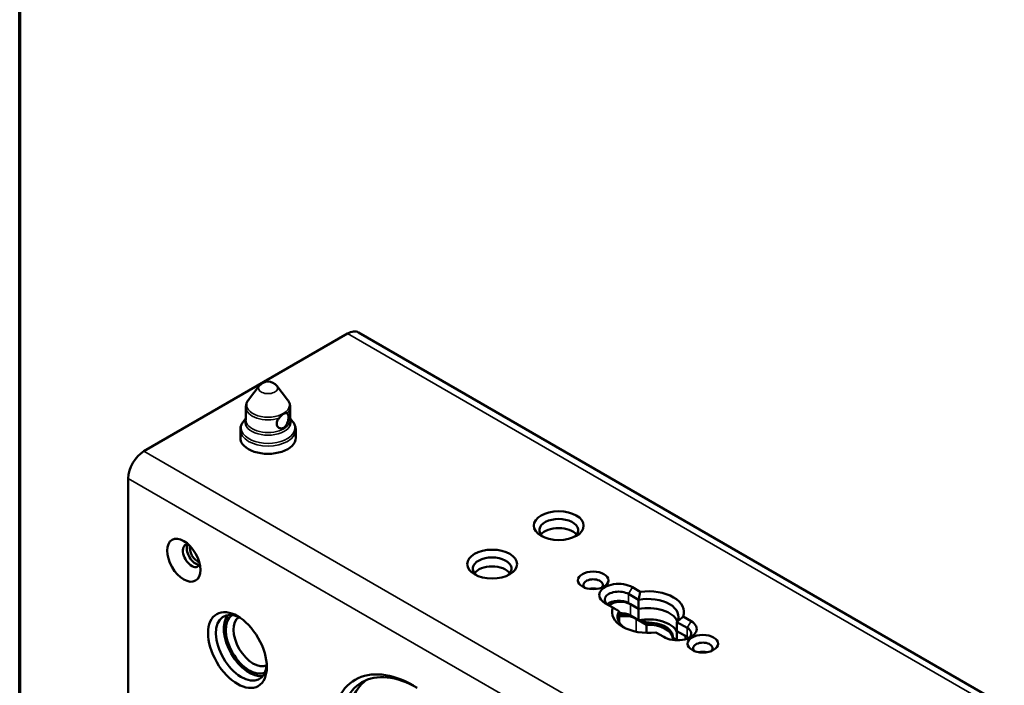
# Paper-space layout 'Sheet_1' of a CAD drawing. Header units: millimetres. Extents: x 0.8 to 58.3, y 0.8 to 58.3.
# Tile 12 of 42: x 0.8 to 7.8, y 16.6 to 21.4. Entities that reach past the tile are written whole.
import ezdxf

# ---------------------------------------------------------------- set-up
doc = ezdxf.new("R2010")
doc.units = ezdxf.units.MM
for name, color, linetype, lineweight in [('Border (ISO)', 7, 'Continuous', 70), ('Visible (ISO)', 7, 'Continuous', 50), ('Visible Narrow (ISO)', 7, 'Continuous', 35)]:
    doc.layers.add(name, color=color, linetype=linetype, lineweight=lineweight)

# ---------------------------------------------------------------- blocks, each defined once
blk = doc.blocks.new('Borders Chauvet')
at = {"layer": 'Border (ISO)'}
blk.add_line((0.7874, 0.7874), (0.7874, 58.2677), dxfattribs=at)

psp = doc.layouts.new('Sheet_1')

# ---------------------------------------------------------------- linework, layer by layer
at = {"layer": 'Visible (ISO)'}
for p, q in [((3.11754, 19.13856), (1.66992, 18.30278)), ((3.19628, 19.14636), (7.78496, 16.49709)), ((2.49016, 18.76728), (2.41347, 18.66827)), ((2.61466, 18.76728), (2.69135, 18.66827)), ((2.39493, 18.52619), (2.39493, 18.61632)), ((2.70989, 18.52619), (2.70989, 18.61632)), ((2.39493, 18.53698), (2.37753, 18.51452)), ((2.70989, 18.53698), (2.72729, 18.51452)), ((2.35556, 18.39761), (2.35556, 18.45329)), ((2.74926, 18.39761), (2.74926, 18.45329)), ((1.55856, 18.10991), (1.55856, 14.50961)), ((5.18599, 17.24678), (5.11358, 17.28859)), ((5.19774, 17.3043), (5.14142, 17.33681)), ((4.94655, 17.2243), (5.00286, 17.19179)), ((5.11358, 17.2243), (5.18599, 17.18249)), ((5.1275, 17.21626), (5.18599, 17.18249)), ((5.18599, 17.18249), (5.18599, 17.24678)), ((5.0468, 17.16642), (5.0468, 17.10213)), ((5.18599, 17.10213), (5.18599, 17.18249)), ((5.0468, 17.10213), (5.0468, 17.0893)), ((5.1275, 17.1359), (5.18599, 17.10213)), ((5.24292, 17.06926), (5.18599, 17.10213)), ((5.24292, 17.08533), (5.20796, 17.10552)), ((5.24292, 17.01237), (5.24292, 17.08533)), ((5.53117, 17.0475), (5.45876, 17.0893)), ((5.45876, 17.0893), (5.45876, 17.02501)), ((5.55901, 17.09572), (5.50269, 17.12823)), ((5.24292, 17.01237), (5.24292, 17.06926)), ((5.30782, 17.01572), (5.36413, 16.98321)), ((5.45876, 17.02501), (5.53117, 16.98321)), ((5.45876, 17.02501), (5.51725, 16.99124)), ((5.45876, 17.02501), (5.45876, 16.95992)), ((5.45876, 16.96072), (5.42967, 16.97752)), ((5.42967, 16.97752), (5.42967, 16.96207))]:
    psp.add_line(p, q, dxfattribs=at)
psp.add_arc((2.55241, 18.71907), 0.07874, 37.761244, 142.238756, dxfattribs=at)
for centre, major_axis, start_param, end_param in [((3.11754, 19.00998), (0.07874, 0.13638), 0, 0.785398), ((2.55241, 18.39761), (-0.19685, 0), 0, 3.1415927), ((1.66992, 18.1742), (-0.07874, -0.13638), 3.9269908, 5.4977871), ((4.61805, 17.74184), (0.1378, 0), 5.6320478, 10.0759154), ((4.61805, 17.67755), (0.1378, 0), 0.4159521, 2.7256406), ((2.00955, 17.56022), (-0.04429, 0.07671), 5.8794706, 9.8284926), ((2.03739, 17.57629), (0.04429, -0.07671), 3.4612799, 5.963498), ((2.05131, 17.58433), (0.03937, -0.06819), 3.6968634, 5.7279146), ((4.14479, 17.4686), (0.1378, 0), 5.6320478, 10.0759154), ((4.14479, 17.40431), (0.1378, 0), 0.4159521, 2.7256406), ((4.86303, 17.35288), (0.0689, 0), 5.753715, 9.9542483), ((5.04399, 17.28055), (-0.1378, 0), 3.9269908, 7.0685842), ((4.86303, 17.28859), (0.0689, 0), 1.141208, 2.0003846), ((4.86303, 17.28859), (-0.0689, 0), 4.2828007, 5.1419773), ((5.04399, 17.24841), (-0.09843, 0), 3.9269905, 7.0685835), ((5.25278, 17.16001), (0.25591, 0), 6.0663983, 8.0707688), ((5.04399, 17.18412), (0.09843, 0), 0.785398, 2.5403284), ((5.05791, 17.17608), (-0.09843, 0), 3.9269908, 5.6991449), ((5.25278, 17.12786), (0.21654, 0), 5.9696494, 8.1675175), ((2.36311, 16.90606), (-0.12795, 0.22162), 5.5720241, 10.1359392), ((5.25278, 17.16001), (-0.25591, 0), 6.0663983, 8.0707688), ((5.25278, 17.12786), (-0.21654, 0), 5.9696494, 6.9813641), ((5.05791, 17.09572), (0.09843, 0), 0.7853982, 1.6838859), ((5.08575, 17.07964), (-0.11811, 0), 4.6021223, 5.0484201), ((5.25278, 17.06357), (0.21654, 0), 0.2600519, 1.8843326), ((5.25278, 17.06357), (0.21654, 0), 0.2600519, 1.8843327), ((2.41878, 16.9382), (0.12795, -0.22162), 3.3609181, 6.0638598), ((2.41878, 16.9382), (-0.11811, 0.20457), 0.0515827, 3.0900099), ((2.44662, 16.95428), (-0.09843, 0.17048), 0.0176786, 3.1239141), ((5.25278, 17.06357), (-0.21654, 0), 5.969649, 6.0231334), ((5.25278, 17.06357), (-0.21654, 0), 5.969649, 6.0231334), ((5.08575, 17.06357), (-0.11811, 0), 3.9269908, 5.0484201), ((5.25278, 16.98321), (0.21654, 0), 0.3135363, 1.8843327), ((5.25278, 16.98321), (0.17717, 0), 6.2275148, 7.9096521), ((5.46157, 17.03946), (0.1378, 0), 3.9269908, 7.0685842), ((5.25278, 16.96713), (0.17717, 0), 0.0556705, 1.6264668), ((5.46157, 17.00732), (0.09843, 0), 5.6819211, 7.0685835), ((5.44765, 16.95106), (-0.09843, 0), 3.5444615, 3.9269908), ((5.46157, 16.94302), (0.09843, 0), 0.6012642, 0.7853982), ((5.64252, 16.90284), (0.0689, 0), 5.753715, 9.9542483), ((5.64252, 16.83855), (0.0689, 0), 1.141208, 2.0003846), ((5.64252, 16.83855), (-0.0689, 0), 4.2828007, 5.1419773), ((3.58517, 15.9627), (-0.41339, 0.71601), 5.4977871, 7.0685835), ((3.61301, 15.97877), (-0.3937, 0.68191), 5.4977871, 7.0685835), ((3.66869, 16.01092), (-0.3937, 0.68191), 0.0707697, 0.7853982)]:
    psp.add_ellipse(centre, major_axis=major_axis, ratio=0.5773503, start_param=start_param, end_param=end_param, dxfattribs=at)
for centre, major_axis in [((4.61805, 17.77399), (0.17717, 0)), ((1.95388, 17.52807), (-0.08366, 0.14491)), ((4.14479, 17.50075), (0.17717, 0)), ((4.86303, 17.38503), (0.10827, 0)), ((2.33527, 16.88998), (-0.14764, 0.25572)), ((5.64252, 16.93499), (0.10827, 0))]:
    psp.add_ellipse(centre, major_axis=major_axis, ratio=0.5773503, dxfattribs=at)
for points, knots in [([(2.41347, 18.66827), (2.41124, 18.66539), (2.40915, 18.66238), (2.40534, 18.65609), (2.40361, 18.6528), (2.40057, 18.646), (2.39926, 18.64247), (2.39713, 18.63523), (2.39631, 18.63151), (2.39521, 18.62397), (2.39493, 18.62015), (2.39493, 18.61632)], [1.93566015, 1.93566015, 1.93566015, 1.93566015, 2.01976702, 2.01976702, 2.10387389, 2.10387389, 2.18798076, 2.18798076, 2.27208762, 2.27208762, 2.35619449, 2.35619449, 2.35619449, 2.35619449]), ([(2.70989, 18.61632), (2.70989, 18.62015), (2.70961, 18.62397), (2.70851, 18.63151), (2.70769, 18.63523), (2.70556, 18.64247), (2.70425, 18.646), (2.70121, 18.6528), (2.69948, 18.65609), (2.69567, 18.66238), (2.69358, 18.66539), (2.69135, 18.66827)], [5.49778714, 5.49778714, 5.49778714, 5.49778714, 5.58189401, 5.58189401, 5.66600088, 5.66600088, 5.75010774, 5.75010774, 5.83421461, 5.83421461, 5.91832148, 5.91832148, 5.91832148, 5.91832148]), ([(2.63065, 18.53742), (2.63052, 18.53725), (2.63038, 18.53709), (2.62556, 18.53114), (2.62126, 18.52454), (2.6154, 18.51112), (2.61388, 18.50428), (2.61388, 18.49816), (2.61388, 18.49204), (2.6154, 18.48591), (2.62126, 18.47561), (2.62556, 18.47145), (2.63494, 18.46603), (2.64067, 18.46441), (2.65244, 18.46453), (2.65847, 18.4663), (2.66906, 18.47242), (2.67427, 18.47714), (2.68304, 18.48887), (2.68664, 18.49588), (2.69198, 18.50979), (2.69408, 18.51766), (2.69678, 18.5329), (2.6974, 18.54026), (2.6974, 18.5525), (2.69678, 18.55811), (2.69408, 18.56659), (2.69198, 18.56948), (2.68923, 18.57107), (2.68916, 18.57111), (2.68908, 18.57115)], [-0.11587996, -0.11587996, -0.11587996, -0.11587996, -0.1142701, -0.1142701, -0.05713505, -0.05713505, 0, 0, 0, 0.05713505, 0.05713505, 0.1142701, 0.1142701, 0.17136139, 0.17136139, 0.22845269, 0.22845269, 0.28554399, 0.28554399, 0.34263528, 0.34263528, 0.39977033, 0.39977033, 0.45690538, 0.45690538, 0.51404043, 0.51404043, 0.57117548, 0.57117548, 0.57278535, 0.57278535, 0.57278535, 0.57278535]), ([(2.63065, 18.53742), (2.6324, 18.53955), (2.63416, 18.54172), (2.64017, 18.54896), (2.64442, 18.55382), (2.65109, 18.56012), (2.65333, 18.56203), (2.65704, 18.5648), (2.65848, 18.56577), (2.66124, 18.56746), (2.66256, 18.56819), (2.66555, 18.56967), (2.66723, 18.57037), (2.67214, 18.57208), (2.67532, 18.57273), (2.68273, 18.57325), (2.68654, 18.57253), (2.68908, 18.57115)], [-0.23395654, -0.23395654, -0.23395654, -0.23395654, -0.212408, -0.212408, -0.16166786, -0.16166786, -0.13650852, -0.13650852, -0.12086792, -0.12086792, -0.10671251, -0.10671251, -0.08876524, -0.08876524, -0.0535512, -0.0535512, 0, 0, 0, 0]), ([(2.37753, 18.51452), (2.37485, 18.51106), (2.37236, 18.50745), (2.36781, 18.49995), (2.36576, 18.49606), (2.36217, 18.48802), (2.36063, 18.48387), (2.35813, 18.47537), (2.35717, 18.47102), (2.35589, 18.46221), (2.35556, 18.45775), (2.35556, 18.45329)], [1.93566015, 1.93566015, 1.93566015, 1.93566015, 2.01976702, 2.01976702, 2.10387389, 2.10387389, 2.18798076, 2.18798076, 2.27208762, 2.27208762, 2.35619449, 2.35619449, 2.35619449, 2.35619449]), ([(2.74926, 18.45329), (2.74926, 18.45775), (2.74893, 18.46221), (2.74765, 18.47102), (2.74669, 18.47537), (2.74419, 18.48387), (2.74265, 18.48802), (2.73906, 18.49606), (2.73701, 18.49995), (2.73247, 18.50745), (2.72997, 18.51106), (2.72729, 18.51452)], [5.49778714, 5.49778714, 5.49778714, 5.49778714, 5.58189401, 5.58189401, 5.66600088, 5.66600088, 5.75010774, 5.75010774, 5.83421461, 5.83421461, 5.91832148, 5.91832148, 5.91832148, 5.91832148])]:
    psp.add_open_spline(points, degree=3, knots=knots, dxfattribs=at)
for points, weights in [([(5.19774, 17.3043), (5.19109, 17.2742), (5.18599, 17.24678)], [0.999999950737, 0.999999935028, 0.999999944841]), ([(5.00286, 17.19179), (5.02561, 17.17866), (5.0468, 17.16642)], [0.999999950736, 0.999999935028, 0.999999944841]), ([(5.50269, 17.12823), (5.47995, 17.10742), (5.45876, 17.0893)], [0.999999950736, 0.999999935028, 0.999999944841])]:
    psp.add_rational_spline(points, weights, degree=2, dxfattribs=at)
at = {"layer": 'Visible Narrow (ISO)'}
for p, q in [((7.69209, 16.49745), (3.11754, 19.13856)), ((1.66992, 18.30278), (6.24447, 15.66166)), ((6.18134, 15.44095), (1.55856, 18.10991)), ((5.14142, 17.33681), (5.11358, 17.28859)), ((5.11358, 17.28859), (5.11358, 17.2243)), ((5.1275, 17.21626), (5.1275, 17.1359)), ((5.16926, 17.11179), (5.16926, 17.02035)), ((5.16926, 17.11179), (5.16926, 17.02035)), ((5.53117, 17.0475), (5.55901, 17.09572)), ((5.53117, 16.98321), (5.53117, 17.0475)), ((5.51725, 16.96669), (5.51725, 16.99124))]:
    psp.add_line(p, q, dxfattribs=at)
for centre, major_axis, start_param, end_param in [((2.55241, 18.75121), (0.06819, 0), 2.7210583, 6.7037196), ((2.55241, 18.6324), (-0.15221, 0), 5.862651, 9.8453123), ((2.55241, 18.61632), (-0.15748, 0), 0, 2.0907364), ((2.55241, 18.61632), (0.15748, 0), 5.7632452, 6.2831853), ((2.55241, 18.46936), (-0.19158, 0), 5.862651, 9.8453123), ((2.55241, 18.51012), (0.16275, 0), 2.8863094, 6.5384685), ((2.55241, 18.52619), (-0.15748, 0), 0, 3.1415927), ((2.55241, 18.45329), (0.19685, 0), 3.1415927, 6.2831853)]:
    psp.add_ellipse(centre, major_axis=major_axis, ratio=0.5773503, start_param=start_param, end_param=end_param, dxfattribs=at)

# ---------------------------------------------------------------- block references
psp.add_blockref('Borders Chauvet', (0, 0))

doc.saveas('drawing.dxf')
